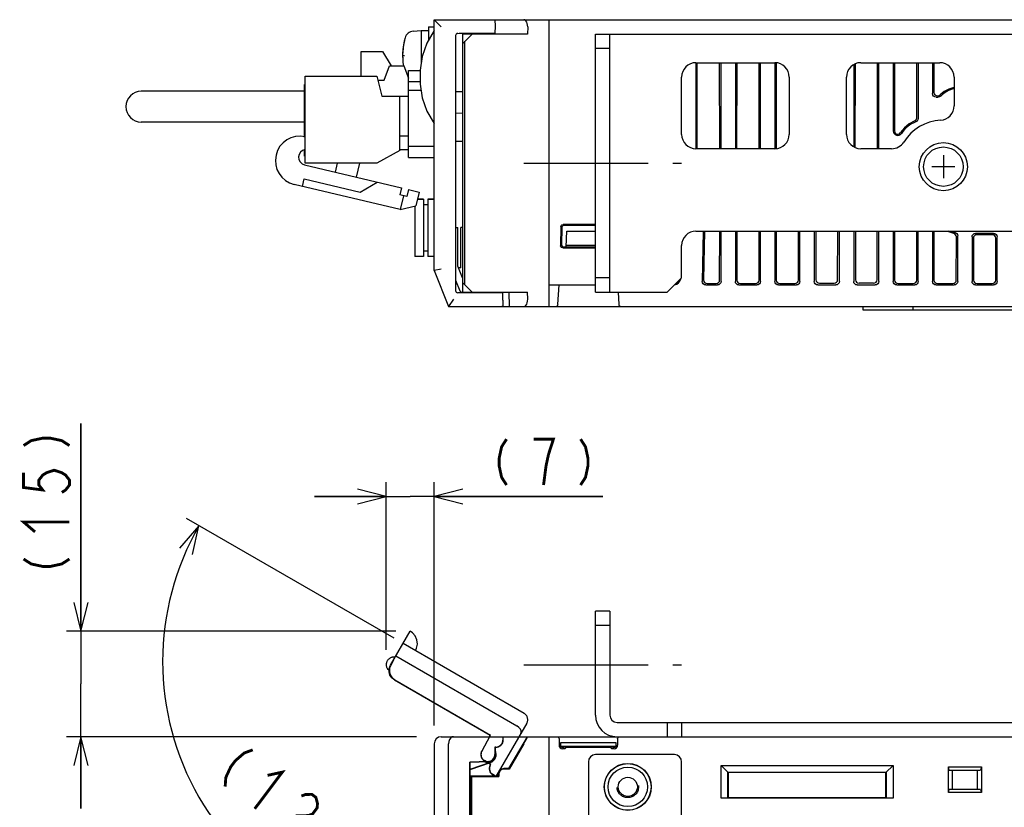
# Model space of a CAD drawing. Extents: x 70 to 816, y 33 to 540.
# Tile 20 of 22: x 552 to 690, y 430 to 540. Entities that reach past the tile are written whole.
import ezdxf

# ---------------------------------------------------------------- set-up
doc = ezdxf.new("R2010")
doc.units = 0
doc.header["$LTSCALE"] = 46.2
for name, pattern in [('CENTER', [0.6, 0.375, -0.075, 0.075, -0.075]), ('HIDDEN', [0.2, 0.1, -0.1]), ('PHANTOM', [0.8, 0.45, -0.05, 0.1, -0.05, 0.1, -0.05])]:
    doc.linetypes.add(name, pattern=pattern)
doc.layers.get('0').update_dxf_attribs({"linetype": 'CONTINUOUS'})
for name, color, linetype in [('ALL_AXIS', 7, 'CONTINUOUS'), ('ALL_CURVE', 7, 'CONTINUOUS'), ('ALL_DIM', 7, 'CONTINUOUS'), ('ALL_FEATURES', 7, 'CONTINUOUS'), ('DEFAULT_2', 8, 'HIDDEN'), ('OBSTRUCTIVE_DTM', 7, 'CONTINUOUS')]:
    doc.layers.add(name, color=color, linetype=linetype)
doc.dimstyles.get("Standard").update_dxf_attribs({"dimtxt": 2.5, "dimasz": 2.5, "dimexe": 1.25, "dimexo": 0.625, "dimtad": 1, "dimcen": 2.5, "dimazin": 3, "dimtfac": 1, "dimtmove": 0, "dimatfit": 3})

# ---------------------------------------------------------------- blocks, each defined once
blk = doc.blocks.new('_OPEN')
at = {"color": 0, "linetype": 'BYBLOCK'}
for p, q in [((0, 0), (-1, 0.25)), ((-1, -0.25), (0, 0)), ((-1, 0), (0, 0))]:
    blk.add_line(p, q, dxfattribs=at)
blk = doc.blocks.new('*D7')
at = {"layer": 'ALL_DIM', "color": 2, "linetype": 'CONTINUOUS'}
for p, q in [((603.31, 452.13), (603.31, 475.5)), ((610, 441.54), (610, 475.5)), ((603.31, 473.5), (593.31, 473.5)), ((593.31, 473.5), (606.66, 473.5)), ((633.51, 473.5), (606.66, 473.5)), ((610, 473.5), (633.51, 473.5))]:
    blk.add_line(p, q, dxfattribs=at)
at = {"layer": 'ALL_DIM', "color": 2, "linetype": 'CONTINUOUS', "xscale": 4, "yscale": 4, "zscale": 4}
blk.add_blockref('_OPEN', (603.31, 473.5), dxfattribs=at)
at = {"layer": 'ALL_DIM', "color": 2, "linetype": 'CONTINUOUS', "xscale": 4, "yscale": 4, "zscale": 4, "rotation": 180}
blk.add_blockref('_OPEN', (610, 473.5), dxfattribs=at)
blk = doc.blocks.new('*D8')
at = {"layer": 'ALL_DIM', "color": 2, "linetype": 'CONTINUOUS'}
for p, q in [((560.75, 454.7), (560.75, 483.7)), ((560.75, 483.7), (560.75, 447.35)), ((604.64, 454.7), (558.75, 454.7)), ((560.75, 430), (560.75, 447.35)), ((607.52, 440), (558.75, 440)), ((560.75, 440), (560.75, 430))]:
    blk.add_line(p, q, dxfattribs=at)
at = {"layer": 'ALL_DIM', "color": 2, "linetype": 'CONTINUOUS', "xscale": 4, "yscale": 4, "zscale": 4}
for p, rotation in [((560.75, 454.7), 270), ((560.75, 440), 90)]:
    blk.add_blockref('_OPEN', p, dxfattribs=dict(at, rotation=rotation))
blk = doc.blocks.new('*D9')
at = {"layer": 'ALL_DIM', "color": 2, "linetype": 'CONTINUOUS'}
for p, q in [((604.41, 453.72), (575.48, 470.42)), ((610, 417.32), (610, 410.63))]:
    blk.add_line(p, q, dxfattribs=at)
for points in [[(576.29, 465.4), (577.21, 469.42), (574.51, 466.31)], [(605.95, 411.84), (610, 412.63), (606.06, 413.84)]]:
    blk.add_lwpolyline(points, dxfattribs=at)
for start, end in [(150, 210), (210, 270)]:
    blk.add_arc((610, 450.49), 37.86, start, end, dxfattribs=at)

msp = doc.modelspace()

# ---------------------------------------------------------------- linework, layer by layer
at = {"layer": 'ALL_AXIS', "color": 7, "linetype": 'CONTINUOUS'}
for p, q in [((607.081, 538.402), (608.2, 538.5)), ((608.2, 538.5), (608.2, 534.035)), ((608.2, 538.5), (609.2, 538.5)), ((609.2, 539), (609.2, 537.135)), ((609.2, 539), (610, 539)), ((616.535, 538.1), (616.538, 538)), ((618.465, 538.1), (618.462, 538.003)), ((599.82, 532.125), (599.82, 535.575)), ((599.82, 535.575), (602.82, 535.575)), ((592.02, 519.975), (592.02, 532.125)), ((592.02, 532.125), (602.02, 532.125)), ((602.02, 532.125), (602.72, 529.325)), ((605.22, 521.775), (602.02, 519.975)), ((602.02, 519.975), (592.02, 519.975)), ((607.66, 514.95), (608.5, 514.95)), ((609.1, 514.95), (610, 514.95)), ((607.3, 513.988), (607.3, 506.95)), ((616.538, 502), (616.535, 501.9)), ((618.462, 502), (618.465, 501.9))]:
    msp.add_line(p, q, dxfattribs=at)
at = {"layer": 'ALL_AXIS', "color": 7, "linetype": 'CENTER'}
for p, q in [((622.5, 520), (644.5, 520)), ((622.5, 450), (644.5, 450))]:
    msp.add_line(p, q, dxfattribs=at)
at = {"layer": 'ALL_AXIS', "color": 7, "linetype": 'CONTINUOUS'}
for radius in [3.35, 2.75]:
    msp.add_circle((681, 519.5), radius, dxfattribs=at)
for centre, radius, start, end in [((607.194, 537.107), 1.3, 95, 164.11915), ((614.6, 535), 9, 164.11915, 189.22692), ((591.277, 520.342), 3.415, 77.43071, 256.63689), ((592.173, 520.811), 1.078, 98.84573, 256.63689)]:
    msp.add_arc(centre, radius, start, end, dxfattribs=at)
at = {"layer": 'ALL_CURVE', "color": 40, "linetype": 'CONTINUOUS'}
for p, q in [((605.6, 535), (605.848, 535)), ((681, 521.1), (681, 517.9)), ((682.6, 519.5), (679.4, 519.5))]:
    msp.add_line(p, q, dxfattribs=at)
msp.add_arc((614.6, 535), 9, 166.5066, 189.1748, dxfattribs=at)
at = {"layer": 'ALL_DIM', "color": 2, "linetype": 'CONTINUOUS', "const_width": 0.4}
for points in [[(552.75, 480.602), (553.817, 481.291), (555.417, 481.635), (556.483, 481.635), (558.083, 481.291), (559.15, 480.602)], [(620.096, 481.5), (619.408, 480.433), (619.064, 478.833), (619.064, 477.767), (619.408, 476.167), (620.096, 475.1)], [(625.944, 479.367), (626.632, 481.5), (623.88, 481.5)], [(630.416, 481.5), (631.104, 480.433), (631.448, 478.833), (631.448, 477.767), (631.104, 476.167), (630.416, 475.1)], [(625.256, 475.1), (625.6, 477.767), (625.944, 479.367)], [(552.75, 476.818), (552.75, 474.755), (555.417, 474.411), (554.883, 475.099), (554.883, 475.786), (555.417, 476.475), (555.95, 476.818), (557.017, 477.163), (558.083, 476.818), (558.617, 476.475), (559.15, 475.786), (559.15, 475.099), (558.617, 474.411), (558.083, 474.067)], [(554.35, 468.563), (552.75, 469.939), (559.15, 469.939)], [(552.75, 464.779), (553.817, 464.091), (555.417, 463.747), (556.483, 463.747), (558.083, 464.091), (559.15, 464.779)], [(584.708, 438.162), (583.517, 437.723), (582.28, 436.652), (581.639, 435.799), (580.952, 434.314), (580.86, 433.048)], [(586.77, 434.608), (588.831, 435.059), (584.983, 429.945)], [(591.488, 431.725), (592.084, 431.944), (592.954, 431.957), (593.504, 431.543), (593.733, 430.704), (593.687, 430.07), (593.046, 429.218), (592.45, 428.999), (590.71, 428.974)]]:
    msp.add_lwpolyline(points, dxfattribs=at)
at = {"layer": 'ALL_FEATURES', "color": 7, "linetype": 'CONTINUOUS'}
for p, q in [((610, 505), (610, 540)), ((610, 540), (611, 539)), ((610, 540), (775.3, 540)), ((618.469, 540), (618.5, 539.1)), ((626, 540), (626, 500)), ((618.5, 539.1), (618.465, 538.1)), ((623.04, 539), (623, 538)), ((613, 537.793), (613, 502.207)), ((613.29, 538.093), (613.5, 538.1)), ((613.5, 538.1), (618.465, 538.1)), ((614, 501.9), (614, 538.1)), ((615.3, 538), (614, 536.7)), ((623, 538), (614, 538)), ((614.3, 503), (614.3, 537)), ((616.538, 538), (616.535, 538.1)), ((632.5, 538), (711.5, 538)), ((634.5, 502), (634.5, 538)), ((602.82, 535.575), (604.023, 533.565)), ((634.5, 536), (632.5, 536)), ((603.02, 531.565), (603.77, 533.565)), ((603.77, 533.565), (605.77, 533.565)), ((605.77, 533.565), (606.42, 531.832)), ((606.42, 520.8), (606.42, 532.9)), ((606.42, 532.9), (608.035, 532.9)), ((646.5, 534), (646.5, 522)), ((646.5, 534), (657.5, 534)), ((646.671, 522), (646.691, 534)), ((649.829, 522), (649.811, 534)), ((650, 522), (650, 534)), ((652, 534), (652, 522)), ((652.189, 534), (652.171, 522)), ((655.329, 522), (655.311, 534)), ((655.5, 522), (655.5, 534)), ((657.5, 534), (657.5, 522)), ((657.689, 534), (657.671, 522)), ((668.5, 533.732), (668.5, 522.268)), ((668.689, 533.81), (668.671, 522.197)), ((669.5, 534), (680.5, 534)), ((671.829, 522.143), (671.811, 534)), ((672, 522), (672, 534)), ((674, 534), (674, 524.491)), ((674.189, 534), (674.175, 524.491)), ((677.322, 526.348), (677.311, 534)), ((677.5, 534), (677.5, 526.226)), ((679.5, 534), (679.5, 529.683)), ((679.689, 534), (679.683, 529.866)), ((602.16, 531.565), (603.02, 531.565)), ((606.42, 531.4), (608.035, 531.4)), ((644.5, 524), (644.5, 532)), ((659.5, 532), (659.5, 524)), ((667.5, 524), (667.5, 532)), ((682.5, 532), (682.5, 527.985)), ((591.94, 530.025), (569.17, 530.025)), ((591.94, 523.635), (591.94, 530.975)), ((591.94, 530.975), (592.02, 530.975)), ((606.42, 530.16), (608.17, 530.16)), ((613, 529.983), (614, 530)), ((682.44, 530.557), (682.5, 530.583)), ((602.72, 529.325), (606.42, 529.325)), ((605.22, 521.775), (605.22, 529.325)), ((679.998, 529.185), (680.287, 529.185)), ((680.181, 529.367), (680.212, 529.367)), ((680.212, 529.367), (680.399, 529.404)), ((680.399, 529.404), (680.558, 529.508)), ((614, 526.93), (613, 526.965)), ((591.94, 525.725), (569.17, 525.725)), ((606.42, 523.775), (605.22, 523.775)), ((591.94, 520.975), (591.94, 521.83)), ((606.42, 521.865), (605.22, 521.865)), ((610, 522.3), (606.42, 522.3)), ((613, 523.035), (614, 523.07)), ((657.5, 522), (646.5, 522)), ((673.789, 522), (669.5, 522)), ((671.8, 522), (671.829, 522.143)), ((591.94, 520.975), (592.02, 520.975)), ((606.42, 520.8), (610, 520.8)), ((591.924, 519.762), (605.469, 516.544)), ((596.226, 518.74), (596.52, 519.975)), ((599.603, 519.975), (599.145, 518.047)), ((591.641, 516.746), (591.896, 517.816)), ((591.896, 517.816), (599.679, 515.967)), ((605.262, 513.51), (590.488, 517.02)), ((599.679, 515.967), (602.064, 517.353)), ((605.469, 516.544), (605.238, 515.571)), ((606.442, 516.313), (606.211, 515.34)), ((606.442, 516.313), (607.902, 515.967)), ((606.211, 515.34), (605.238, 515.571)), ((605.725, 515.456), (605.262, 513.51)), ((607.902, 515.967), (607.439, 514.021)), ((608.5, 514.95), (607.66, 514.95)), ((608.5, 514.95), (608.5, 506.95)), ((609.1, 514.95), (609.1, 506.95)), ((610, 514.95), (609.1, 514.95)), ((605.262, 513.51), (607.439, 514.021)), ((609.1, 514.2), (608.5, 514.2)), ((613, 511.005), (613.3, 511)), ((613, 510.99), (613.3, 511)), ((613.3, 505.636), (613.3, 511)), ((614, 511.035), (613.7, 511.024)), ((613.7, 505.41), (613.7, 511.024)), ((627.673, 511.133), (627.63, 508.481)), ((627.797, 511.005), (627.755, 508.604)), ((632.5, 511.427), (627.971, 511.427)), ((632.5, 511.3), (628.097, 511.3)), ((628.423, 508.3), (628.5, 510.5)), ((628.5, 510.5), (632.5, 510.5)), ((646.5, 510.5), (711.5, 510.5)), ((647.5, 510.5), (647.378, 503.507)), ((647.684, 510.5), (647.576, 503.701)), ((649.806, 503.692), (649.816, 510.5)), ((650, 503.498), (650, 510.5)), ((652, 510.5), (652, 503.498)), ((652.184, 510.5), (652.194, 503.692)), ((655.306, 503.692), (655.316, 510.5)), ((655.5, 503.498), (655.5, 510.5)), ((657.5, 510.5), (657.5, 503.498)), ((657.684, 510.5), (657.694, 503.692)), ((660.806, 503.692), (660.816, 510.5)), ((661, 503.498), (661, 510.5)), ((663, 510.5), (663, 503.498)), ((663.231, 510.5), (663.241, 503.739)), ((666.259, 503.739), (666.269, 510.5)), ((666.5, 503.498), (666.5, 510.5)), ((668.5, 510.5), (668.5, 503.498)), ((668.731, 510.5), (668.741, 503.739)), ((671.759, 503.739), (671.769, 510.5)), ((672, 503.498), (672, 510.5)), ((674, 510.5), (674, 503.498)), ((674.184, 510.5), (674.194, 503.692)), ((677.306, 503.692), (677.316, 510.5)), ((677.5, 503.498), (677.5, 510.5)), ((679.5, 510.5), (679.5, 503.498)), ((679.684, 510.5), (679.694, 503.692)), ((682.806, 503.692), (682.815, 509.71)), ((683, 503.498), (683, 509.856)), ((685, 509.702), (685, 503.498)), ((685.185, 509.517), (685.194, 503.692)), ((688.002, 510.2), (685.498, 510.2)), ((687.817, 510.016), (685.683, 510.016)), ((688.306, 503.692), (688.315, 509.517)), ((688.5, 503.498), (688.5, 509.702)), ((627.929, 508.178), (632.5, 508.178)), ((628.054, 508.3), (632.5, 508.3)), ((632.5, 508.5), (628.43, 508.5)), ((644.5, 504), (644.5, 508.5)), ((608.5, 506.95), (607.3, 506.95)), ((609.1, 507.7), (608.5, 507.7)), ((610, 506.95), (609.1, 506.95)), ((613.954, 504.001), (613.3, 505.636)), ((613.7, 505.41), (613.397, 505.392)), ((611, 505.193), (610, 505)), ((610, 505), (612, 500)), ((614, 504), (613.954, 504.001)), ((634.5, 504), (632.5, 504)), ((642.5, 502), (644.5, 504)), ((613, 503.693), (613.602, 502.189)), ((614, 503.3), (615.3, 502)), ((626, 503), (632.5, 503)), ((627.269, 500.284), (627.412, 503)), ((647.876, 503), (649.502, 503)), ((648.074, 503.195), (649.307, 503.195)), ((652.498, 503), (655.002, 503)), ((652.693, 503.195), (654.807, 503.195)), ((657.998, 503), (660.502, 503)), ((658.193, 503.195), (660.307, 503.195)), ((663.498, 503), (666.002, 503)), ((663.74, 503.242), (665.76, 503.242)), ((668.998, 503), (671.502, 503)), ((671.26, 503.242), (669.24, 503.242)), ((674.498, 503), (677.002, 503)), ((674.693, 503.195), (676.807, 503.195)), ((679.998, 503), (682.502, 503)), ((680.193, 503.195), (682.307, 503.195)), ((685.498, 503), (688.002, 503)), ((685.693, 503.195), (687.807, 503.195)), ((613.5, 501.9), (613.29, 501.907)), ((619.565, 501.9), (613.5, 501.9)), ((613.88, 502), (623, 502)), ((616.535, 501.9), (616.538, 502)), ((618.95, 502), (618.953, 501.9)), ((619.6, 500.9), (619.565, 501.9)), ((620.431, 502), (620.471, 500)), ((623.04, 501), (623, 502)), ((632.5, 502), (642.5, 502)), ((635.64, 502.007), (635.731, 500.284)), ((612.677, 501), (612, 500)), ((612, 500), (619.43, 500)), ((619.49, 500), (704.547, 500)), ((619.6, 500.9), (619.573, 500.134)), ((669.8, 499.5), (669.8, 500)), ((676.8, 499.5), (676.8, 500)), ((690.9, 499.5), (669.8, 499.5)), ((634.5, 457.5), (632.5, 457.5)), ((634.5, 457.5), (634.5, 443)), ((634.5, 455.5), (632.5, 455.5)), ((635.5, 442), (713.5, 442)), ((642.5, 442), (642.5, 440)), ((644.5, 442), (644.5, 440)), ((611, 440), (635.5, 440)), ((619.6, 439.995), (619.6, 439.5)), ((620.431, 435.55), (623, 440)), ((626, 440), (626, 280)), ((627.412, 439.7), (627.412, 438.807)), ((635.588, 439.7), (635.588, 438.807)), ((635.738, 439.96), (635.889, 440)), ((635.941, 440), (704.85, 440)), ((610, 439), (610, 419.5)), ((612, 419.5), (612, 439)), ((618.469, 438.531), (618.469, 437.5)), ((618.469, 438.531), (618.5, 438.5)), ((618.6, 438.531), (618.469, 438.531)), ((618.5, 438.5), (618.5, 437.5)), ((618.6, 438.5), (618.5, 438.5)), ((622.503, 439), (620.471, 435.48)), ((627.666, 438.684), (627.657, 439.193)), ((627.657, 438.375), (627.657, 439.193)), ((627.657, 439.193), (635.343, 439.193)), ((627.797, 438.553), (627.666, 438.684)), ((627.666, 438.684), (635.334, 438.684)), ((627.755, 438.595), (627.755, 438.595)), ((627.903, 438.599), (628.054, 438.6)), ((628.238, 438.308), (627.912, 438.308)), ((627.949, 438.545), (628.097, 438.548)), ((628.054, 438.6), (634.946, 438.6)), ((628.43, 438.548), (628.097, 438.548)), ((628.238, 438.308), (628.43, 438.5)), ((628.43, 438.5), (628.43, 438.6)), ((634.57, 438.5), (628.43, 438.5)), ((634.57, 438.5), (634.57, 438.6)), ((634.903, 438.548), (634.57, 438.548)), ((634.762, 438.308), (634.57, 438.5)), ((635.088, 438.308), (634.762, 438.308)), ((635.161, 438.546), (635.203, 438.553)), ((635.203, 438.553), (635.334, 438.684)), ((635.206, 438.597), (635.245, 438.595)), ((635.245, 438.595), (635.245, 438.595)), ((635.343, 439.193), (635.334, 438.684)), ((635.343, 439.193), (635.343, 438.375)), ((618.575, 437.367), (618.581, 437.562)), ((643.5, 437.5), (632.5, 437.5)), ((617.534, 436.532), (614.969, 436.442)), ((614.969, 421.032), (614.969, 436.442)), ((614.969, 436.442), (615, 436.412)), ((617.535, 436.501), (615, 436.412)), ((615, 435.476), (617.858, 436.444)), ((615, 421.001), (615, 436.412)), ((615, 435.439), (617.869, 436.411)), ((617.5, 436.418), (617.695, 436.435)), ((620.431, 435.55), (619.7, 435.55)), ((620.471, 435.48), (619.7, 435.48)), ((620.431, 435.55), (620.471, 435.48)), ((631.5, 436.5), (631.5, 423.5)), ((644.5, 283.5), (644.5, 436.5)), ((650, 431.43), (650, 436)), ((650, 436), (651, 435)), ((650, 436), (674, 436)), ((673, 435), (674, 436)), ((674, 436), (674, 431.43)), ((681.7, 432.2), (681.7, 435.8)), ((681.819, 435.354), (681.7, 435.8)), ((681.7, 435.8), (686.3, 435.8)), ((681.819, 435.354), (686.181, 435.354)), ((681.819, 435.354), (682.236, 435.3)), ((682.236, 435.3), (682.236, 432.7)), ((685.764, 435.3), (682.236, 435.3)), ((686.181, 435.354), (685.764, 435.3)), ((685.764, 432.7), (685.764, 435.3)), ((686.3, 435.8), (686.181, 435.354)), ((686.3, 435.8), (686.3, 432.2)), ((618.95, 434.5), (615, 434.5)), ((615, 434.465), (615.2, 434.465)), ((615.2, 420.949), (615.2, 434.465)), ((615.235, 434.43), (615.2, 434.465)), ((615.235, 420.95), (615.235, 434.43)), ((615.235, 434.43), (619.02, 434.43)), ((618.95, 434.5), (618.95, 434.8)), ((618.95, 434.5), (619.02, 434.43)), ((619.02, 434.8), (619.02, 434.43)), ((650.964, 431.464), (650.964, 435.036)), ((650.964, 435.036), (673.036, 435.036)), ((651, 435), (651, 431.5)), ((673, 435), (651, 435)), ((673, 431.5), (673, 435)), ((673.036, 435.036), (673.036, 431.464)), ((681.7, 432.2), (681.819, 432.646)), ((681.819, 432.646), (682.236, 432.7)), ((686.181, 432.646), (681.819, 432.646)), ((682.236, 432.7), (685.764, 432.7)), ((686.181, 432.646), (685.764, 432.7)), ((686.181, 432.646), (686.3, 432.2)), ((650.964, 431.464), (650, 431.43)), ((674, 431.43), (650, 431.43)), ((650.964, 431.464), (651, 431.5)), ((651, 431.5), (673, 431.5)), ((673.036, 431.464), (673, 431.5)), ((674, 431.43), (673.036, 431.464)), ((686.3, 432.2), (681.7, 432.2))]:
    msp.add_line(p, q, dxfattribs=at)
at = {"layer": 'ALL_FEATURES', "color": 3, "linetype": 'CONTINUOUS'}
for p, q in [((632.5, 502), (632.5, 538)), ((632.5, 443), (632.5, 457.5)), ((635.5, 440), (635.941, 440))]:
    msp.add_line(p, q, dxfattribs=at)
at = {"layer": 'ALL_FEATURES', "color": 8, "linetype": 'PHANTOM'}
for p, q in [((603.911, 449.963), (606.663, 454.729)), ((622.549, 443.245), (605.662, 452.995)), ((604.349, 450.653), (603.957, 449.975)), ((604.319, 450.67), (604.349, 450.653)), ((604.662, 451.263), (621.549, 441.513)), ((603.729, 449.261), (603.562, 449.358)), ((604.461, 447.915), (617.808, 440.209)), ((604.504, 447.926), (617.85, 440.221)), ((622.915, 441.879), (618.617, 434.434)), ((616.645, 437.955), (617.85, 440.221)), ((617.697, 440), (617.808, 440.209)), ((617.85, 440.221), (617.808, 440.209)), ((617.909, 436.145), (617.016, 436.661)), ((617.866, 436.134), (617.248, 436.491)), ((617.816, 436.047), (617.866, 436.134)), ((617.843, 436.032), (617.909, 436.145)), ((617.909, 436.145), (617.866, 436.134)), ((618.611, 434.434), (618.182, 434.681))]:
    msp.add_line(p, q, dxfattribs=at)
at = {"layer": 'ALL_FEATURES', "color": 7, "linetype": 'CONTINUOUS'}
for points in [[(623.04, 539), (623.033, 539.24), (622.992, 539.469), (622.916, 539.676), (622.805, 539.846), (622.664, 539.96), (622.503, 540)], [(610, 538.5), (608.972, 536.746), (608.332, 534.889), (608.035, 532.97), (608.035, 531.03), (608.332, 529.111), (608.972, 527.254), (610, 525.5)], [(682.44, 530.557), (681.756, 530.319), (681.121, 529.965), (680.558, 529.508)], [(679.998, 529.185), (679.807, 529.223), (679.646, 529.331), (679.538, 529.492), (679.5, 529.683)], [(679.683, 529.866), (679.721, 529.675), (679.828, 529.513), (679.99, 529.405), (680.181, 529.367)], [(680.639, 529.331), (680.477, 529.223), (680.287, 529.185)], [(677.008, 525.885), (676.238, 525.483), (675.563, 524.925), (675.023, 524.244)], [(677.008, 525.885), (677.174, 525.992), (677.284, 526.156), (677.322, 526.348)], [(677.5, 526.226), (677.46, 526.029), (677.344, 525.864), (677.173, 525.758)], [(674.175, 524.491), (674.216, 524.3), (674.333, 524.143), (674.504, 524.049), (674.699, 524.035), (674.883, 524.103), (675.023, 524.244)], [(627.673, 511.133), (627.714, 511.281), (627.823, 511.388), (627.971, 511.427)], [(682.44, 510.193), (681.756, 510.431), (681.632, 510.5)], [(682.815, 509.71), (682.789, 509.871), (682.71, 510.017), (682.589, 510.128), (682.44, 510.193)], [(682.609, 510.343), (682.763, 510.28), (682.89, 510.169), (682.972, 510.021), (683, 509.856)], [(685, 509.702), (685.038, 509.893), (685.146, 510.054), (685.307, 510.162), (685.498, 510.2)], [(685.683, 510.016), (685.492, 509.978), (685.331, 509.87), (685.223, 509.708), (685.185, 509.517)], [(688.315, 509.517), (688.277, 509.708), (688.169, 509.87), (688.008, 509.978), (687.817, 510.016)], [(688.002, 510.2), (688.193, 510.162), (688.354, 510.054), (688.462, 509.893), (688.5, 509.702)], [(627.929, 508.178), (627.778, 508.218), (627.669, 508.329), (627.63, 508.481)], [(627.755, 508.604), (627.794, 508.452), (627.903, 508.341), (628.054, 508.3)], [(647.876, 503), (647.683, 503.039), (647.521, 503.149), (647.413, 503.313), (647.378, 503.507)], [(647.576, 503.701), (647.611, 503.508), (647.719, 503.344), (647.881, 503.234), (648.074, 503.195)], [(649.307, 503.195), (649.498, 503.233), (649.66, 503.34), (649.768, 503.502), (649.806, 503.692)], [(650, 503.498), (649.962, 503.307), (649.854, 503.146), (649.693, 503.038), (649.502, 503)], [(652.498, 503), (652.307, 503.038), (652.146, 503.146), (652.038, 503.307), (652, 503.498)], [(652.194, 503.692), (652.232, 503.502), (652.34, 503.34), (652.502, 503.233), (652.693, 503.195)], [(654.807, 503.195), (654.998, 503.233), (655.16, 503.34), (655.268, 503.502), (655.306, 503.692)], [(655.5, 503.498), (655.462, 503.307), (655.354, 503.146), (655.193, 503.038), (655.002, 503)], [(657.998, 503), (657.807, 503.038), (657.646, 503.146), (657.538, 503.307), (657.5, 503.498)], [(657.694, 503.692), (657.732, 503.502), (657.84, 503.34), (658.002, 503.233), (658.193, 503.195)], [(660.307, 503.195), (660.498, 503.233), (660.66, 503.34), (660.768, 503.502), (660.806, 503.692)], [(661, 503.498), (660.962, 503.307), (660.854, 503.146), (660.693, 503.038), (660.502, 503)], [(663.498, 503), (663.307, 503.038), (663.146, 503.146), (663.038, 503.307), (663, 503.498)], [(663.241, 503.739), (663.279, 503.548), (663.387, 503.387), (663.548, 503.28), (663.74, 503.242)], [(665.76, 503.242), (665.952, 503.28), (666.113, 503.387), (666.221, 503.548), (666.259, 503.739)], [(666.5, 503.498), (666.462, 503.307), (666.354, 503.146), (666.193, 503.038), (666.002, 503)], [(668.998, 503), (668.807, 503.038), (668.646, 503.146), (668.538, 503.307), (668.5, 503.498)], [(668.741, 503.739), (668.779, 503.548), (668.887, 503.387), (669.048, 503.28), (669.24, 503.242)], [(671.26, 503.242), (671.452, 503.28), (671.613, 503.387), (671.721, 503.548), (671.759, 503.739)], [(672, 503.498), (671.962, 503.307), (671.854, 503.146), (671.693, 503.038), (671.502, 503)], [(674.498, 503), (674.307, 503.038), (674.146, 503.146), (674.038, 503.307), (674, 503.498)], [(674.194, 503.692), (674.232, 503.502), (674.34, 503.34), (674.502, 503.233), (674.693, 503.195)], [(676.807, 503.195), (676.998, 503.233), (677.16, 503.34), (677.268, 503.502), (677.306, 503.692)], [(677.5, 503.498), (677.462, 503.307), (677.354, 503.146), (677.193, 503.038), (677.002, 503)], [(679.998, 503), (679.807, 503.038), (679.646, 503.146), (679.538, 503.307), (679.5, 503.498)], [(679.694, 503.692), (679.732, 503.502), (679.84, 503.34), (680.002, 503.233), (680.193, 503.195)], [(682.307, 503.195), (682.498, 503.233), (682.66, 503.34), (682.768, 503.502), (682.806, 503.692)], [(683, 503.498), (682.962, 503.307), (682.854, 503.146), (682.693, 503.038), (682.502, 503)], [(685.498, 503), (685.307, 503.038), (685.146, 503.146), (685.038, 503.307), (685, 503.498)], [(685.194, 503.692), (685.232, 503.502), (685.34, 503.34), (685.502, 503.233), (685.693, 503.195)], [(687.807, 503.195), (687.998, 503.233), (688.16, 503.34), (688.268, 503.502), (688.306, 503.692)], [(688.5, 503.498), (688.462, 503.307), (688.354, 503.146), (688.193, 503.038), (688.002, 503)], [(619.573, 500.134), (619.556, 500.057), (619.51, 500.014), (619.43, 500)], [(622.503, 500), (622.664, 500.04), (622.805, 500.154), (622.916, 500.324), (622.992, 500.531), (623.033, 500.76), (623.04, 501)], [(612.677, 440), (612.487, 439.96), (612.306, 439.836), (612.15, 439.629), (612.041, 439.344), (612, 439)], [(619.573, 439.5), (619.556, 439.333), (619.51, 439.166), (619.43, 439)], [(619.6, 439.995), (619.589, 439.915), (619.58, 439.744), (619.573, 439.5)], [(619.597, 440), (619.598, 439.999), (619.599, 439.998), (619.6, 439.995)], [(622.503, 439), (622.664, 439.281), (622.805, 439.533), (622.916, 439.737), (622.992, 439.883), (623.033, 439.971), (623.04, 440)], [(627.111, 440), (627.262, 439.96), (627.372, 439.85), (627.412, 439.7)], [(635.588, 439.7), (635.628, 439.85), (635.738, 439.96)], [(627.412, 438.807), (627.45, 438.616), (627.558, 438.454), (627.72, 438.346), (627.912, 438.308)], [(627.755, 438.595), (627.794, 438.597), (627.903, 438.599)], [(627.797, 438.553), (627.839, 438.546), (627.949, 438.545)], [(634.903, 438.548), (635.051, 438.545), (635.161, 438.546)], [(634.946, 438.6), (635.097, 438.599), (635.206, 438.597)], [(635.088, 438.308), (635.28, 438.346), (635.442, 438.454), (635.55, 438.616), (635.588, 438.807)], [(617.695, 436.435), (617.883, 436.488), (618.059, 436.573), (618.217, 436.689), (618.351, 436.831), (618.458, 436.995), (618.533, 437.176), (618.575, 437.367)], [(618.581, 437.562), (618.552, 437.756), (618.5, 437.909)], [(617.067, 436.484), (617.186, 436.43), (617.5, 436.385)], [(617.142, 436.487), (617.214, 436.456), (617.5, 436.418)]]:
    msp.add_lwpolyline(points, dxfattribs=at)
at = {"layer": 'ALL_FEATURES', "color": 8, "linetype": 'PHANTOM'}
for points in [[(607.394, 451.995), (607.555, 452.354), (607.658, 452.921), (607.595, 453.506), (607.361, 454.046), (606.99, 454.488), (606.662, 454.727)], [(604.461, 447.915), (604.096, 448.21), (603.84, 448.604), (603.719, 449.057), (603.743, 449.526), (603.911, 449.963)], [(603.957, 449.975), (603.788, 449.537), (603.763, 449.069), (603.884, 448.615), (604.139, 448.222), (604.504, 447.926)], [(622.077, 440.427), (622.137, 440.611), (622.12, 440.83), (622.018, 441.069), (621.826, 441.305), (621.549, 441.513)], [(618.195, 434.705), (618.06, 434.803), (617.938, 434.927), (617.834, 435.079)], [(618.611, 434.434), (618.547, 434.483), (618.403, 434.576), (618.195, 434.705)], [(618.617, 434.434), (618.616, 434.434), (618.614, 434.433), (618.611, 434.434)]]:
    msp.add_lwpolyline(points, dxfattribs=at)
at = {"layer": 'ALL_FEATURES', "color": 7, "linetype": 'CONTINUOUS'}
for radius in [3.271, 3.25]:
    msp.add_circle((637, 433), radius, dxfattribs=at)
for centre, radius, start, end in [((613.3, 537.793), 0.3, 92, 180), ((646.5, 532), 2, 90, 180), ((657.5, 532), 2, 0, 90), ((669.5, 532), 2, 90, 180), ((680.5, 532), 2, 0, 90), ((569.17, 527.875), 2.15, 90, 270), ((683.465, 526.5), 4, 104.00842, 134.9559), ((680.5, 527.985), 2, 273.37229, 360), ((681, 519.5), 6.5, 93.37229, 148.03428), ((674.635, 524.491), 0.635, 180, 327.49023), ((678.543, 522), 4, 110.03951, 147.49023), ((646.5, 524), 2, 180, 270), ((657.5, 524), 2, 270, 360), ((669.5, 524), 2, 180, 270), ((673.789, 524), 2, 270, 328.03428), ((628.097, 511), 0.3, 90, 179), ((646.5, 508.5), 2, 90, 180), ((683.465, 514.25), 4, 250.23899, 257.63737), ((643.386, 504), 1, 278.54465, 351.53849), ((643.186, 504), 1, 294.19306, 336.65471), ((613.3, 502.207), 0.3, 180, 268), ((613.88, 502.3), 0.3, 201.80141, 270), ((626.97, 500.3), 0.3, 269.99957, 356.99176), ((636.03, 500.3), 0.3, 183.00017, 270.00332), ((635.5, 443), 1, 180, 270), ((611, 439), 1, 90, 180), ((618.6, 439.5), 1, 270, 360), ((617.5, 437.5), 1.15, 288.71626, 28.69935), ((618.6, 439.5), 0.969, 270, 328.92068), ((617.5, 437.5), 0.969, 272, 360), ((617.5, 437.5), 1, 272, 360), ((632.5, 436.5), 1, 90, 180), ((643.5, 436.5), 1, 0, 90), ((617.5, 437.5), 1.115, 270, 288.71626), ((619.7, 434.8), 0.75, 90, 180), ((619.7, 434.8), 0.68, 90, 180)]:
    msp.add_arc(centre, radius, start, end, dxfattribs=at)
at = {"layer": 'ALL_FEATURES', "color": 8, "linetype": 'PHANTOM'}
for centre, radius, start, end in [((604.377, 450.042), 1.064, 80.01596, 219.98404), ((622.049, 442.379), 1, 330, 60), ((617.5, 437.5), 1, 152, 240), ((617.5, 437.5), 0.969, 152, 240), ((618.682, 435.547), 1, 150, 240), ((618.682, 435.547), 0.969, 150, 208.92068)]:
    msp.add_arc(centre, radius, start, end, dxfattribs=at)
at = {"layer": 'ALL_FEATURES', "color": 3, "linetype": 'CONTINUOUS'}
msp.add_arc((635.5, 443), 3, 180, 270, dxfattribs=at)
at = {"layer": 'DEFAULT_2', "color": 8, "linetype": 'HIDDEN'}
msp.add_circle((637, 433), 1.5, dxfattribs=at)
at = {"layer": 'OBSTRUCTIVE_DTM', "color": 7, "linetype": 'CONTINUOUS'}
for radius in [2.75, 1.337]:
    msp.add_circle((637, 433), radius, dxfattribs=at)

# ---------------------------------------------------------------- dimensions: what is measured, and where the dimension line sits
at = {"layer": 'ALL_DIM', "color": 2, "linetype": 'CONTINUOUS'}
for base, p1, p2, angle, picture, middle in [((560.75, 454.697), (607.522, 440), (604.644, 454.697), 90, '*D8', (559.15, 461.683)), ((603.313, 473.5), (610, 441.542), (603.313, 452.128), 180, '*D7', (617, 475.1))]:
    dim = msp.add_linear_dim(base=base, p1=p1, p2=p2, angle=angle, dimstyle='Standard', dxfattribs=at)
    dim.commit()
    dim.dimension.update_dxf_attribs({"geometry": picture, "text_midpoint": middle, "dimtype": 128})
dim = msp.add_angular_dim_2l(base=(577.214, 431.561), line1=((575.482, 470.419), (604.415, 453.715)), line2=((610, 417.318), (610, 410.632)), dimstyle='Standard', dxfattribs=at)
dim.commit()
dim.dimension.update_dxf_attribs({"geometry": '*D9', "text_midpoint": (578.386, 434.909), "dimtype": 130})

doc.saveas('drawing.dxf')
